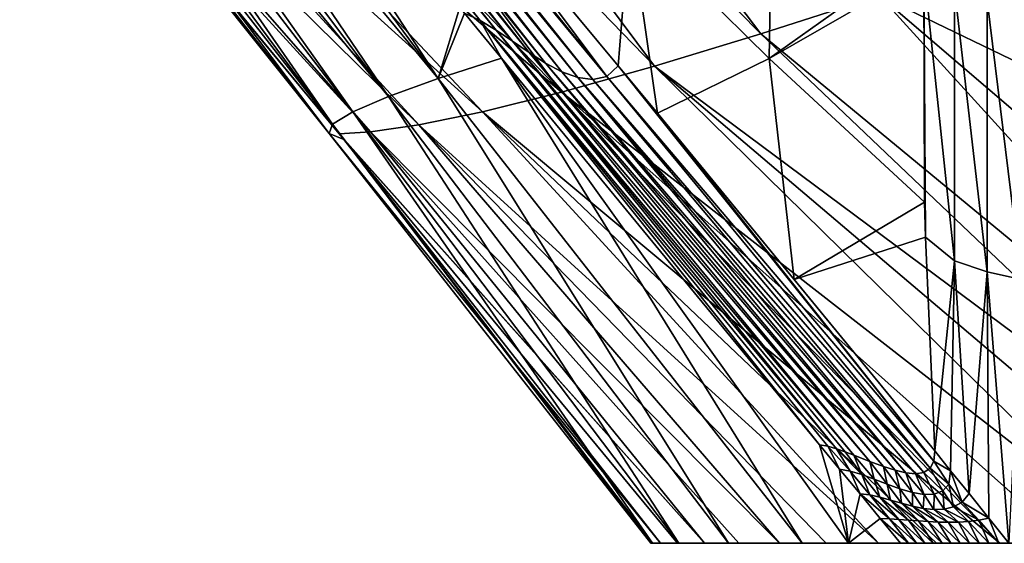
# Model space of a CAD drawing. Header units: millimetres. Extents: x -84 to 84, y -375 to 274.
# Tile 2 of 108: x -40 to -15, y 0 to 13. Entities that reach past the tile are written whole.
import ezdxf

# ---------------------------------------------------------------- set-up
doc = ezdxf.new("R2010")
doc.units = ezdxf.units.MM
doc.header["$LTSCALE"] = 148.96817
for name, color, linetype in [('12', 7, 'CONTINUOUS'), ('14', 7, 'CONTINUOUS'), ('15', 7, 'CONTINUOUS'), ('16', 7, 'CONTINUOUS'), ('17', 7, 'CONTINUOUS'), ('23', 7, 'CONTINUOUS'), ('5', 7, 'CONTINUOUS')]:
    doc.layers.add(name, color=color, linetype=linetype)

msp = doc.modelspace()

# ---------------------------------------------------------------- linework, layer by layer
at = {"layer": '12', "color": 7, "linetype": 'CONTINUOUS', "true_color": 0x69ffac}
for points in [[(-16.68, 6.956, -18.84), (-17.397, 7.535, -18.327), (-17.438, 14.127, -18.331), (-16.68, 6.956, -18.84)], [(-16.68, 6.956, -18.84), (-17.438, 14.127, -18.331), (-16.683, 13.659, -18.875), (-16.68, 6.956, -18.84)], [(-17.438, 14.127, -18.331), (-17.397, 7.535, -18.327), (-17.418, 8.401, -18.358), (-17.438, 14.127, -18.331)], [(-15.879, 6.683, -19.419), (-16.68, 6.956, -18.84), (-16.683, 13.659, -18.875), (-15.879, 6.683, -19.419)], [(-15.879, 6.683, -19.419), (-16.683, 13.659, -18.875), (-15.875, 13.362, -19.434), (-15.879, 6.683, -19.419)], [(-15.037, 6.492, -20.007), (-15.879, 6.683, -19.419), (-15.875, 13.362, -19.434), (-15.037, 6.492, -20.007)], [(-15.037, 6.492, -20.007), (-15.875, 13.362, -19.434), (-15.041, 13.113, -19.988), (-15.037, 6.492, -20.007)], [(-17.397, 7.535, -18.327), (-16.68, 6.956, -18.84), (-17.167, 2.274, -17.917), (-17.397, 7.535, -18.327)], [(-17.167, 2.274, -17.917), (-16.68, 6.956, -18.84), (-16.777, 1.785, -18.181), (-17.167, 2.274, -17.917)], [(-16.777, 1.785, -18.181), (-16.68, 6.956, -18.84), (-16.322, 1.228, -18.479), (-16.777, 1.785, -18.181)], [(-16.68, 6.956, -18.84), (-15.879, 6.683, -19.419), (-16.322, 1.228, -18.479), (-16.68, 6.956, -18.84)], [(-16.322, 1.228, -18.479), (-15.879, 6.683, -19.419), (-15.835, 0.621, -18.785), (-16.322, 1.228, -18.479)], [(-15.037, 6.492, -20.007), (-15.344, 0, -19.083), (-15.879, 6.683, -19.419), (-15.037, 6.492, -20.007)], [(-15.879, 6.683, -19.419), (-15.344, 0, -19.083), (-15.835, 0.621, -18.785), (-15.879, 6.683, -19.419)]]:
    msp.add_3dface(points, dxfattribs=at)
at = {"layer": '14', "color": 7, "linetype": 'CONTINUOUS', "true_color": 0x69ffac}
for points in [[(-21.24, 11.939, -15.442), (-24.669, 15.322, -12.566), (-21.15, 17.247, -15.357), (-21.24, 11.939, -15.442)], [(-17.43, 14.649, -18.309), (-21.24, 11.939, -15.442), (-21.15, 17.247, -15.357), (-17.43, 14.649, -18.309)], [(-24.956, 11.754, -12.038), (-27.664, 15.021, -9.814), (-24.669, 15.322, -12.566), (-24.956, 11.754, -12.038)], [(-23.994, 10.591, -12.807), (-24.956, 11.754, -12.038), (-24.669, 15.322, -12.566), (-23.994, 10.591, -12.807)], [(-21.24, 11.939, -15.442), (-23.994, 10.591, -12.807), (-24.669, 15.322, -12.566), (-21.24, 11.939, -15.442)], [(-17.43, 14.649, -18.309), (-17.438, 14.127, -18.331), (-21.24, 11.939, -15.442), (-17.43, 14.649, -18.309)], [(-17.438, 14.127, -18.331), (-17.418, 8.401, -18.358), (-21.24, 11.939, -15.442), (-17.438, 14.127, -18.331)], [(-20.624, 6.498, -15.408), (-23.994, 10.591, -12.807), (-21.24, 11.939, -15.442), (-20.624, 6.498, -15.408)], [(-17.418, 8.401, -18.358), (-20.624, 6.498, -15.408), (-21.24, 11.939, -15.442), (-17.418, 8.401, -18.358)], [(-17.418, 8.401, -18.358), (-17.397, 7.535, -18.327), (-20.624, 6.498, -15.408), (-17.418, 8.401, -18.358)], [(-17.397, 7.535, -18.327), (-17.167, 2.274, -17.917), (-20.624, 6.498, -15.408), (-17.397, 7.535, -18.327)]]:
    msp.add_3dface(points, dxfattribs=at)
at = {"layer": '15', "color": 7, "linetype": 'CONTINUOUS', "true_color": 0x69ffac}
for points in [[(-36.981, 23.056, -1.358), (-29.387, 11.445, -6.84), (-37.489, 22.405, -0.548), (-36.981, 23.056, -1.358)], [(-28.858, 13.195, -8.289), (-29.387, 11.445, -6.84), (-36.981, 23.056, -1.358), (-28.858, 13.195, -8.289)], [(-37.489, 22.405, -0.548), (-29.387, 11.445, -6.84), (-37.949, 21.817, 0.334), (-37.489, 22.405, -0.548)], [(-37.949, 21.817, 0.334), (-30.615, 10.997, -4.238), (-38.357, 21.295, 1.281), (-37.949, 21.817, 0.334)], [(-29.387, 11.445, -6.84), (-30.615, 10.997, -4.238), (-37.949, 21.817, 0.334), (-29.387, 11.445, -6.84)], [(-38.357, 21.295, 1.281), (-30.615, 10.997, -4.238), (-38.713, 20.84, 2.283), (-38.357, 21.295, 1.281)], [(-38.713, 20.84, 2.283), (-31.493, 10.622, -1.395), (-39.015, 20.453, 3.334), (-38.713, 20.84, 2.283)], [(-30.615, 10.997, -4.238), (-31.493, 10.622, -1.395), (-38.713, 20.84, 2.283), (-30.615, 10.997, -4.238)], [(-39.015, 20.453, 3.334), (-31.989, 10.319, 1.598), (-39.263, 20.135, 4.427), (-39.015, 20.453, 3.334)], [(-31.493, 10.622, -1.395), (-31.989, 10.319, 1.598), (-39.015, 20.453, 3.334), (-31.493, 10.622, -1.395)], [(-39.263, 20.135, 4.427), (-31.989, 10.319, 1.598), (-39.456, 19.888, 5.561), (-39.263, 20.135, 4.427)], [(-39.456, 19.888, 5.561), (-32.072, 10.091, 4.64), (-39.594, 19.712, 6.734), (-39.456, 19.888, 5.561)], [(-31.989, 10.319, 1.598), (-32.072, 10.091, 4.64), (-39.456, 19.888, 5.561), (-31.989, 10.319, 1.598)], [(-39.594, 19.712, 6.734), (-32.072, 10.091, 4.64), (-39.672, 19.612, 7.943), (-39.594, 19.712, 6.734)], [(-31.828, 10.08, 7.652), (-39.688, 19.592, 9.186), (-39.672, 19.612, 7.943), (-31.828, 10.08, 7.652)], [(-31.712, 9.939, 7.63), (-31.828, 10.08, 7.652), (-39.672, 19.612, 7.943), (-31.712, 9.939, 7.63)], [(-32.072, 10.091, 4.64), (-31.712, 9.939, 7.63), (-39.672, 19.612, 7.943), (-32.072, 10.091, 4.64)], [(-28.741, 13.052, -8.385), (-29.387, 11.445, -6.84), (-28.858, 13.195, -8.289), (-28.741, 13.052, -8.385)], [(-27.827, 11.94, -9.127), (-29.387, 11.445, -6.84), (-28.741, 13.052, -8.385), (-27.827, 11.94, -9.127)], [(-20.427, 0, -13.43), (-29.387, 11.445, -6.84), (-27.827, 11.94, -9.127), (-20.427, 0, -13.43)], [(-19.293, 0, -15.089), (-20.427, 0, -13.43), (-27.827, 11.94, -9.127), (-19.293, 0, -15.089)], [(-19.293, 0, -15.089), (-27.827, 11.94, -9.127), (-20.003, 2.425, -15.191), (-19.293, 0, -15.089)], [(-22.24, 0, -9.841), (-30.615, 10.997, -4.238), (-29.387, 11.445, -6.84), (-22.24, 0, -9.841)], [(-20.427, 0, -13.43), (-22.24, 0, -9.841), (-29.387, 11.445, -6.84), (-20.427, 0, -13.43)], [(-23.469, 0, -6.013), (-31.493, 10.622, -1.395), (-30.615, 10.997, -4.238), (-23.469, 0, -6.013)], [(-22.24, 0, -9.841), (-23.469, 0, -6.013), (-30.615, 10.997, -4.238), (-22.24, 0, -9.841)], [(-24.118, 0, -2.03), (-31.989, 10.319, 1.598), (-31.493, 10.622, -1.395), (-24.118, 0, -2.03)], [(-23.469, 0, -6.013), (-24.118, 0, -2.03), (-31.493, 10.622, -1.395), (-23.469, 0, -6.013)], [(-24.155, 0, 2.03), (-32.072, 10.091, 4.64), (-31.989, 10.319, 1.598), (-24.155, 0, 2.03)], [(-24.118, 0, -2.03), (-24.155, 0, 2.03), (-31.989, 10.319, 1.598), (-24.118, 0, -2.03)], [(-24.155, 0, 2.03), (-23.918, 0, 4.054), (-32.072, 10.091, 4.64), (-24.155, 0, 2.03)], [(-23.918, 0, 4.054), (-31.712, 9.939, 7.63), (-32.072, 10.091, 4.64), (-23.918, 0, 4.054)], [(-23.918, 0, 4.054), (-23.502, 0, 6.061), (-31.712, 9.939, 7.63), (-23.918, 0, 4.054)], [(-19.51, 1.827, -15.553), (-19.293, 0, -15.089), (-20.003, 2.425, -15.191), (-19.51, 1.827, -15.553)], [(-19.006, 1.215, -15.92), (-19.293, 0, -15.089), (-19.51, 1.827, -15.553), (-19.006, 1.215, -15.92)], [(-18.511, 0.613, -16.278), (-19.293, 0, -15.089), (-19.006, 1.215, -15.92), (-18.511, 0.613, -16.278)], [(-18.007, 0, -16.641), (-19.293, 0, -15.089), (-18.511, 0.613, -16.278), (-18.007, 0, -16.641)]]:
    msp.add_3dface(points, dxfattribs=at)
at = {"layer": '16', "color": 7, "linetype": 'CONTINUOUS', "true_color": 0x69ffac}
for points in [[(-35.811, 24.555, -2.742), (-25.235, 11.489, -11.723), (-35.929, 24.404, -2.627), (-35.811, 24.555, -2.742)], [(-29.718, 17.49, -8.078), (-25.235, 11.489, -11.723), (-35.811, 24.555, -2.742), (-29.718, 17.49, -8.078)], [(-36.045, 24.255, -2.509), (-25.955, 11.464, -11.01), (-36.158, 24.109, -2.389), (-36.045, 24.255, -2.509)], [(-35.929, 24.404, -2.627), (-25.583, 11.416, -11.369), (-36.045, 24.255, -2.509), (-35.929, 24.404, -2.627)], [(-25.583, 11.416, -11.369), (-25.955, 11.464, -11.01), (-36.045, 24.255, -2.509), (-25.583, 11.416, -11.369)], [(-25.235, 11.489, -11.723), (-25.583, 11.416, -11.369), (-35.929, 24.404, -2.627), (-25.235, 11.489, -11.723)], [(-36.158, 24.109, -2.389), (-26.344, 11.608, -10.646), (-36.27, 23.966, -2.266), (-36.158, 24.109, -2.389)], [(-25.955, 11.464, -11.01), (-26.344, 11.608, -10.646), (-36.158, 24.109, -2.389), (-25.955, 11.464, -11.01)], [(-36.38, 23.825, -2.14), (-27.151, 12.082, -9.907), (-36.509, 23.66, -1.986), (-36.38, 23.825, -2.14)], [(-36.27, 23.966, -2.266), (-26.744, 11.822, -10.278), (-36.38, 23.825, -2.14), (-36.27, 23.966, -2.266)], [(-26.744, 11.822, -10.278), (-27.151, 12.082, -9.907), (-36.38, 23.825, -2.14), (-26.744, 11.822, -10.278)], [(-26.344, 11.608, -10.646), (-26.744, 11.822, -10.278), (-36.27, 23.966, -2.266), (-26.344, 11.608, -10.646)], [(-36.509, 23.66, -1.986), (-27.559, 12.36, -9.533), (-36.633, 23.501, -1.832), (-36.509, 23.66, -1.986)], [(-27.151, 12.082, -9.907), (-27.559, 12.36, -9.533), (-36.509, 23.66, -1.986), (-27.151, 12.082, -9.907)], [(-36.753, 23.347, -1.675), (-28.356, 12.869, -8.774), (-36.869, 23.199, -1.517), (-36.753, 23.347, -1.675)], [(-36.633, 23.501, -1.832), (-27.962, 12.631, -9.156), (-36.753, 23.347, -1.675), (-36.633, 23.501, -1.832)], [(-27.962, 12.631, -9.156), (-28.356, 12.869, -8.774), (-36.753, 23.347, -1.675), (-27.962, 12.631, -9.156)], [(-27.559, 12.36, -9.533), (-27.962, 12.631, -9.156), (-36.633, 23.501, -1.832), (-27.559, 12.36, -9.533)], [(-28.356, 12.869, -8.774), (-28.741, 13.052, -8.385), (-36.869, 23.199, -1.517), (-28.356, 12.869, -8.774)], [(-29.718, 17.49, -8.078), (-27.664, 15.021, -9.814), (-24.956, 11.754, -12.038), (-29.718, 17.49, -8.078)], [(-29.718, 17.49, -8.078), (-24.956, 11.754, -12.038), (-25.235, 11.489, -11.723), (-29.718, 17.49, -8.078)], [(-27.827, 11.94, -9.127), (-28.741, 13.052, -8.385), (-28.356, 12.869, -8.774), (-27.827, 11.94, -9.127)], [(-20.003, 2.425, -15.191), (-27.827, 11.94, -9.127), (-28.356, 12.869, -8.774), (-20.003, 2.425, -15.191)], [(-20.003, 2.425, -15.191), (-28.356, 12.869, -8.774), (-19.801, 2.391, -15.399), (-20.003, 2.425, -15.191)], [(-28.356, 12.869, -8.774), (-27.962, 12.631, -9.156), (-19.587, 2.33, -15.609), (-28.356, 12.869, -8.774)], [(-19.801, 2.391, -15.399), (-28.356, 12.869, -8.774), (-19.587, 2.33, -15.609), (-19.801, 2.391, -15.399)], [(-27.962, 12.631, -9.156), (-27.559, 12.36, -9.533), (-19.156, 2.174, -16.012), (-27.962, 12.631, -9.156)], [(-19.587, 2.33, -15.609), (-27.962, 12.631, -9.156), (-19.37, 2.255, -15.814), (-19.587, 2.33, -15.609)], [(-19.37, 2.255, -15.814), (-27.962, 12.631, -9.156), (-19.156, 2.174, -16.012), (-19.37, 2.255, -15.814)], [(-27.559, 12.36, -9.533), (-27.151, 12.082, -9.907), (-18.762, 2.018, -16.369), (-27.559, 12.36, -9.533)], [(-19.156, 2.174, -16.012), (-27.559, 12.36, -9.533), (-18.762, 2.018, -16.369), (-19.156, 2.174, -16.012)], [(-27.151, 12.082, -9.907), (-26.744, 11.822, -10.278), (-18.428, 1.893, -16.668), (-27.151, 12.082, -9.907)], [(-18.762, 2.018, -16.369), (-27.151, 12.082, -9.907), (-18.428, 1.893, -16.668), (-18.762, 2.018, -16.369)], [(-26.744, 11.822, -10.278), (-26.344, 11.608, -10.646), (-18.143, 1.8, -16.922), (-26.744, 11.822, -10.278)], [(-18.428, 1.893, -16.668), (-26.744, 11.822, -10.278), (-18.143, 1.8, -16.922), (-18.428, 1.893, -16.668)], [(-25.235, 11.489, -11.723), (-24.956, 11.754, -12.038), (-17.191, 2.019, -17.85), (-25.235, 11.489, -11.723)], [(-24.956, 11.754, -12.038), (-23.994, 10.591, -12.807), (-17.191, 2.019, -17.85), (-24.956, 11.754, -12.038)], [(-26.344, 11.608, -10.646), (-25.955, 11.464, -11.01), (-17.88, 1.736, -17.159), (-26.344, 11.608, -10.646)], [(-18.143, 1.8, -16.922), (-26.344, 11.608, -10.646), (-17.88, 1.736, -17.159), (-18.143, 1.8, -16.922)], [(-25.955, 11.464, -11.01), (-25.583, 11.416, -11.369), (-17.433, 1.743, -17.577), (-25.955, 11.464, -11.01)], [(-17.88, 1.736, -17.159), (-25.955, 11.464, -11.01), (-17.643, 1.712, -17.377), (-17.88, 1.736, -17.159)], [(-17.643, 1.712, -17.377), (-25.955, 11.464, -11.01), (-17.433, 1.743, -17.577), (-17.643, 1.712, -17.377)], [(-25.583, 11.416, -11.369), (-25.235, 11.489, -11.723), (-17.278, 1.846, -17.739), (-25.583, 11.416, -11.369)], [(-17.433, 1.743, -17.577), (-25.583, 11.416, -11.369), (-17.278, 1.846, -17.739), (-17.433, 1.743, -17.577)], [(-17.278, 1.846, -17.739), (-25.235, 11.489, -11.723), (-17.191, 2.019, -17.85), (-17.278, 1.846, -17.739)], [(-17.167, 2.274, -17.917), (-23.994, 10.591, -12.807), (-20.624, 6.498, -15.408), (-17.167, 2.274, -17.917)], [(-23.994, 10.591, -12.807), (-17.167, 2.274, -17.917), (-17.191, 2.019, -17.85), (-23.994, 10.591, -12.807)]]:
    msp.add_3dface(points, dxfattribs=at)
at = {"layer": '17', "color": 7, "linetype": 'CONTINUOUS', "true_color": 0x69ffac}
for points in [[(-19.51, 1.827, -15.553), (-20.003, 2.425, -15.191), (-19.801, 2.391, -15.399), (-19.51, 1.827, -15.553)], [(-19.51, 1.827, -15.553), (-19.801, 2.391, -15.399), (-19.251, 1.779, -15.818), (-19.51, 1.827, -15.553)], [(-19.801, 2.391, -15.399), (-19.587, 2.33, -15.609), (-19.251, 1.779, -15.818), (-19.801, 2.391, -15.399)], [(-19.587, 2.33, -15.609), (-19.37, 2.255, -15.814), (-18.966, 1.691, -16.094), (-19.587, 2.33, -15.609)], [(-19.251, 1.779, -15.818), (-19.587, 2.33, -15.609), (-18.966, 1.691, -16.094), (-19.251, 1.779, -15.818)], [(-19.37, 2.255, -15.814), (-19.156, 2.174, -16.012), (-18.966, 1.691, -16.094), (-19.37, 2.255, -15.814)], [(-17.167, 2.274, -17.917), (-16.777, 1.785, -18.181), (-17.191, 2.019, -17.85), (-17.167, 2.274, -17.917)], [(-19.156, 2.174, -16.012), (-18.762, 2.018, -16.369), (-18.659, 1.576, -16.378), (-19.156, 2.174, -16.012)], [(-18.966, 1.691, -16.094), (-19.156, 2.174, -16.012), (-18.659, 1.576, -16.378), (-18.966, 1.691, -16.094)], [(-18.762, 2.018, -16.369), (-18.428, 1.893, -16.668), (-18.341, 1.453, -16.665), (-18.762, 2.018, -16.369)], [(-18.659, 1.576, -16.378), (-18.762, 2.018, -16.369), (-18.341, 1.453, -16.665), (-18.659, 1.576, -16.378)], [(-17.278, 1.846, -17.739), (-17.191, 2.019, -17.85), (-16.822, 1.46, -18.085), (-17.278, 1.846, -17.739)], [(-17.191, 2.019, -17.85), (-16.777, 1.785, -18.181), (-16.822, 1.46, -18.085), (-17.191, 2.019, -17.85)], [(-19.006, 1.215, -15.92), (-19.51, 1.827, -15.553), (-19.251, 1.779, -15.818), (-19.006, 1.215, -15.92)], [(-19.006, 1.215, -15.92), (-19.251, 1.779, -15.818), (-18.768, 1.191, -16.171), (-19.006, 1.215, -15.92)], [(-19.251, 1.779, -15.818), (-18.966, 1.691, -16.094), (-18.768, 1.191, -16.171), (-19.251, 1.779, -15.818)], [(-18.428, 1.893, -16.668), (-18.143, 1.8, -16.922), (-18.024, 1.338, -16.949), (-18.428, 1.893, -16.668)], [(-18.341, 1.453, -16.665), (-18.428, 1.893, -16.668), (-18.024, 1.338, -16.949), (-18.341, 1.453, -16.665)], [(-18.143, 1.8, -16.922), (-17.88, 1.736, -17.159), (-17.717, 1.249, -17.223), (-18.143, 1.8, -16.922)], [(-18.024, 1.338, -16.949), (-18.143, 1.8, -16.922), (-17.717, 1.249, -17.223), (-18.024, 1.338, -16.949)], [(-17.88, 1.736, -17.159), (-17.643, 1.712, -17.377), (-17.432, 1.201, -17.481), (-17.88, 1.736, -17.159)], [(-17.717, 1.249, -17.223), (-17.88, 1.736, -17.159), (-17.432, 1.201, -17.481), (-17.717, 1.249, -17.223)], [(-17.643, 1.712, -17.377), (-17.433, 1.743, -17.577), (-17.18, 1.21, -17.715), (-17.643, 1.712, -17.377)], [(-17.432, 1.201, -17.481), (-17.643, 1.712, -17.377), (-17.18, 1.21, -17.715), (-17.432, 1.201, -17.481)], [(-17.433, 1.743, -17.577), (-17.278, 1.846, -17.739), (-16.973, 1.291, -17.918), (-17.433, 1.743, -17.577)], [(-17.18, 1.21, -17.715), (-17.433, 1.743, -17.577), (-16.973, 1.291, -17.918), (-17.18, 1.21, -17.715)], [(-16.973, 1.291, -17.918), (-17.278, 1.846, -17.739), (-16.822, 1.46, -18.085), (-16.973, 1.291, -17.918)], [(-16.822, 1.46, -18.085), (-16.777, 1.785, -18.181), (-16.49, 1.015, -18.298), (-16.822, 1.46, -18.085)], [(-16.777, 1.785, -18.181), (-16.322, 1.228, -18.479), (-16.49, 1.015, -18.298), (-16.777, 1.785, -18.181)], [(-18.966, 1.691, -16.094), (-18.659, 1.576, -16.378), (-18.516, 1.138, -16.421), (-18.966, 1.691, -16.094)], [(-18.768, 1.191, -16.171), (-18.966, 1.691, -16.094), (-18.516, 1.138, -16.421), (-18.768, 1.191, -16.171)], [(-18.659, 1.576, -16.378), (-18.341, 1.453, -16.665), (-18.254, 1.066, -16.67), (-18.659, 1.576, -16.378)], [(-18.516, 1.138, -16.421), (-18.659, 1.576, -16.378), (-18.254, 1.066, -16.67), (-18.516, 1.138, -16.421)], [(-16.973, 1.291, -17.918), (-16.822, 1.46, -18.085), (-16.705, 0.899, -18.089), (-16.973, 1.291, -17.918)], [(-16.705, 0.899, -18.089), (-16.822, 1.46, -18.085), (-16.49, 1.015, -18.298), (-16.705, 0.899, -18.089)], [(-18.511, 0.613, -16.278), (-19.006, 1.215, -15.92), (-18.279, 0.599, -16.523), (-18.511, 0.613, -16.278)], [(-18.279, 0.599, -16.523), (-19.006, 1.215, -15.92), (-18.768, 1.191, -16.171), (-18.279, 0.599, -16.523)], [(-18.341, 1.453, -16.665), (-18.024, 1.338, -16.949), (-17.987, 0.986, -16.918), (-18.341, 1.453, -16.665)], [(-18.254, 1.066, -16.67), (-18.341, 1.453, -16.665), (-17.987, 0.986, -16.918), (-18.254, 1.066, -16.67)], [(-18.024, 1.338, -16.949), (-17.717, 1.249, -17.223), (-17.717, 0.912, -17.163), (-18.024, 1.338, -16.949)], [(-17.987, 0.986, -16.918), (-18.024, 1.338, -16.949), (-17.717, 0.912, -17.163), (-17.987, 0.986, -16.918)], [(-17.717, 1.249, -17.223), (-17.432, 1.201, -17.481), (-17.45, 0.856, -17.404), (-17.717, 1.249, -17.223)], [(-17.717, 0.912, -17.163), (-17.717, 1.249, -17.223), (-17.45, 0.856, -17.404), (-17.717, 0.912, -17.163)], [(-17.18, 1.21, -17.715), (-16.973, 1.291, -17.918), (-16.939, 0.84, -17.869), (-17.18, 1.21, -17.715)], [(-16.939, 0.84, -17.869), (-16.973, 1.291, -17.918), (-16.705, 0.899, -18.089), (-16.939, 0.84, -17.869)], [(-16.322, 1.228, -18.479), (-15.835, 0.621, -18.785), (-16.49, 1.015, -18.298), (-16.322, 1.228, -18.479)], [(-18.048, 0.586, -16.76), (-18.279, 0.599, -16.523), (-18.768, 1.191, -16.171), (-18.048, 0.586, -16.76)], [(-18.048, 0.586, -16.76), (-18.768, 1.191, -16.171), (-18.516, 1.138, -16.421), (-18.048, 0.586, -16.76)], [(-17.812, 0.569, -16.994), (-18.048, 0.586, -16.76), (-18.516, 1.138, -16.421), (-17.812, 0.569, -16.994)], [(-17.812, 0.569, -16.994), (-18.516, 1.138, -16.421), (-18.254, 1.066, -16.67), (-17.812, 0.569, -16.994)], [(-17.572, 0.552, -17.225), (-17.812, 0.569, -16.994), (-18.254, 1.066, -16.67), (-17.572, 0.552, -17.225)], [(-17.572, 0.552, -17.225), (-18.254, 1.066, -16.67), (-17.987, 0.986, -16.918), (-17.572, 0.552, -17.225)], [(-17.329, 0.535, -17.454), (-17.572, 0.552, -17.225), (-17.987, 0.986, -16.918), (-17.329, 0.535, -17.454)], [(-17.329, 0.535, -17.454), (-17.987, 0.986, -16.918), (-17.717, 0.912, -17.163), (-17.329, 0.535, -17.454)], [(-17.45, 0.856, -17.404), (-17.432, 1.201, -17.481), (-17.189, 0.829, -17.64), (-17.45, 0.856, -17.404)], [(-17.432, 1.201, -17.481), (-17.18, 1.21, -17.715), (-17.189, 0.829, -17.64), (-17.432, 1.201, -17.481)], [(-17.189, 0.829, -17.64), (-17.18, 1.21, -17.715), (-16.939, 0.84, -17.869), (-17.189, 0.829, -17.64)], [(-16.086, 0.573, -18.567), (-16.705, 0.899, -18.089), (-16.49, 1.015, -18.298), (-16.086, 0.573, -18.567)], [(-15.835, 0.621, -18.785), (-16.086, 0.573, -18.567), (-16.49, 1.015, -18.298), (-15.835, 0.621, -18.785)], [(-17.083, 0.523, -17.68), (-17.329, 0.535, -17.454), (-17.717, 0.912, -17.163), (-17.083, 0.523, -17.68)], [(-17.083, 0.523, -17.68), (-17.717, 0.912, -17.163), (-17.45, 0.856, -17.404), (-17.083, 0.523, -17.68)], [(-16.835, 0.518, -17.904), (-17.083, 0.523, -17.68), (-17.45, 0.856, -17.404), (-16.835, 0.518, -17.904)], [(-16.835, 0.518, -17.904), (-17.45, 0.856, -17.404), (-17.189, 0.829, -17.64), (-16.835, 0.518, -17.904)], [(-16.586, 0.523, -18.126), (-17.189, 0.829, -17.64), (-16.939, 0.84, -17.869), (-16.586, 0.523, -18.126)], [(-16.586, 0.523, -18.126), (-16.835, 0.518, -17.904), (-17.189, 0.829, -17.64), (-16.586, 0.523, -18.126)], [(-16.336, 0.54, -18.347), (-16.939, 0.84, -17.869), (-16.705, 0.899, -18.089), (-16.336, 0.54, -18.347)], [(-16.336, 0.54, -18.347), (-16.586, 0.523, -18.126), (-16.939, 0.84, -17.869), (-16.336, 0.54, -18.347)], [(-16.086, 0.573, -18.567), (-16.336, 0.54, -18.347), (-16.705, 0.899, -18.089), (-16.086, 0.573, -18.567)], [(-17.814, 0, -16.845), (-18.007, 0, -16.641), (-18.511, 0.613, -16.278), (-17.814, 0, -16.845)], [(-17.814, 0, -16.845), (-18.511, 0.613, -16.278), (-18.279, 0.599, -16.523), (-17.814, 0, -16.845)], [(-17.617, 0, -17.049), (-17.814, 0, -16.845), (-18.279, 0.599, -16.523), (-17.617, 0, -17.049)], [(-18.048, 0.586, -16.76), (-17.617, 0, -17.049), (-18.279, 0.599, -16.523), (-18.048, 0.586, -16.76)], [(-17.413, 0, -17.253), (-17.617, 0, -17.049), (-18.048, 0.586, -16.76), (-17.413, 0, -17.253)], [(-17.812, 0.569, -16.994), (-17.413, 0, -17.253), (-18.048, 0.586, -16.76), (-17.812, 0.569, -16.994)], [(-17.204, 0, -17.456), (-17.413, 0, -17.253), (-17.812, 0.569, -16.994), (-17.204, 0, -17.456)], [(-17.572, 0.552, -17.225), (-17.204, 0, -17.456), (-17.812, 0.569, -16.994), (-17.572, 0.552, -17.225)], [(-16.989, 0, -17.66), (-17.204, 0, -17.456), (-17.572, 0.552, -17.225), (-16.989, 0, -17.66)], [(-17.329, 0.535, -17.454), (-16.989, 0, -17.66), (-17.572, 0.552, -17.225), (-17.329, 0.535, -17.454)], [(-16.769, 0, -17.863), (-16.989, 0, -17.66), (-17.329, 0.535, -17.454), (-16.769, 0, -17.863)], [(-17.083, 0.523, -17.68), (-16.769, 0, -17.863), (-17.329, 0.535, -17.454), (-17.083, 0.523, -17.68)], [(-16.543, 0, -18.066), (-16.769, 0, -17.863), (-17.083, 0.523, -17.68), (-16.543, 0, -18.066)], [(-16.835, 0.518, -17.904), (-16.543, 0, -18.066), (-17.083, 0.523, -17.68), (-16.835, 0.518, -17.904)], [(-16.586, 0.523, -18.126), (-16.312, 0, -18.269), (-16.835, 0.518, -17.904), (-16.586, 0.523, -18.126)], [(-16.312, 0, -18.269), (-16.543, 0, -18.066), (-16.835, 0.518, -17.904), (-16.312, 0, -18.269)], [(-16.336, 0.54, -18.347), (-16.077, 0, -18.472), (-16.586, 0.523, -18.126), (-16.336, 0.54, -18.347)], [(-16.077, 0, -18.472), (-16.312, 0, -18.269), (-16.586, 0.523, -18.126), (-16.077, 0, -18.472)], [(-16.086, 0.573, -18.567), (-15.838, 0, -18.676), (-16.336, 0.54, -18.347), (-16.086, 0.573, -18.567)], [(-15.838, 0, -18.676), (-16.077, 0, -18.472), (-16.336, 0.54, -18.347), (-15.838, 0, -18.676)], [(-15.835, 0.621, -18.785), (-15.593, 0, -18.879), (-16.086, 0.573, -18.567), (-15.835, 0.621, -18.785)], [(-15.593, 0, -18.879), (-15.838, 0, -18.676), (-16.086, 0.573, -18.567), (-15.593, 0, -18.879)], [(-15.344, 0, -19.083), (-15.593, 0, -18.879), (-15.835, 0.621, -18.785), (-15.344, 0, -19.083)]]:
    msp.add_3dface(points, dxfattribs=at)
at = {"layer": '23', "color": 7, "linetype": 'CONTINUOUS', "true_color": 0x69ffac}
for points in [[(-34.687, 25.993, 21.525), (-21.449, 12.546, 22.386), (-33.145, 27.966, 22.271), (-34.687, 25.993, 21.525)], [(-21.449, 12.546, 22.386), (-18.53, 13.486, 23.247), (-33.145, 27.966, 22.271), (-21.449, 12.546, 22.386)], [(-36.105, 24.177, 20.287), (-24.063, 11.75, 20.989), (-34.687, 25.993, 21.525), (-36.105, 24.177, 20.287)], [(-24.063, 11.75, 20.989), (-21.449, 12.546, 22.386), (-34.687, 25.993, 21.525), (-24.063, 11.75, 20.989)], [(-37.344, 22.592, 18.604), (-26.351, 11.107, 19.096), (-36.105, 24.177, 20.287), (-37.344, 22.592, 18.604)], [(-26.351, 11.107, 19.096), (-24.063, 11.75, 20.989), (-36.105, 24.177, 20.287), (-26.351, 11.107, 19.096)], [(-38.342, 21.313, 16.552), (-26.351, 11.107, 19.096), (-37.344, 22.592, 18.604), (-38.342, 21.313, 16.552)], [(-39.07, 20.382, 14.241), (-28.294, 10.624, 16.75), (-38.342, 21.313, 16.552), (-39.07, 20.382, 14.241)], [(-28.294, 10.624, 16.75), (-26.351, 11.107, 19.096), (-38.342, 21.313, 16.552), (-28.294, 10.624, 16.75)], [(-39.516, 19.812, 11.76), (-29.868, 10.301, 14.012), (-39.07, 20.382, 14.241), (-39.516, 19.812, 11.76)], [(-29.868, 10.301, 14.012), (-28.294, 10.624, 16.75), (-39.07, 20.382, 14.241), (-29.868, 10.301, 14.012)], [(-39.688, 19.592, 9.186), (-31.051, 10.129, 10.952), (-39.516, 19.812, 11.76), (-39.688, 19.592, 9.186)], [(-31.051, 10.129, 10.952), (-29.868, 10.301, 14.012), (-39.516, 19.812, 11.76), (-31.051, 10.129, 10.952)], [(-39.688, 19.592, 9.186), (-31.828, 10.08, 7.652), (-31.051, 10.129, 10.952), (-39.688, 19.592, 9.186)], [(-9.749, 9.241, 23.888), (-15.331, 14.561, 23.536), (-18.53, 13.486, 23.247), (-9.749, 9.241, 23.888)], [(-6.267, 0, 23.665), (-18.53, 13.486, 23.247), (-21.449, 12.546, 22.386), (-6.267, 0, 23.665)], [(-6.267, 0, 23.665), (-7.919, 4.398, 23.998), (-18.53, 13.486, 23.247), (-6.267, 0, 23.665)], [(-7.919, 4.398, 23.998), (-9.749, 9.241, 23.888), (-18.53, 13.486, 23.247), (-7.919, 4.398, 23.998)], [(-8.284, 0, 23.014), (-21.449, 12.546, 22.386), (-24.063, 11.75, 20.989), (-8.284, 0, 23.014)], [(-8.284, 0, 23.014), (-6.267, 0, 23.665), (-21.449, 12.546, 22.386), (-8.284, 0, 23.014)], [(-12.116, 0, 21.182), (-24.063, 11.75, 20.989), (-26.351, 11.107, 19.096), (-12.116, 0, 21.182)], [(-12.116, 0, 21.182), (-10.24, 0, 22.183), (-24.063, 11.75, 20.989), (-12.116, 0, 21.182)], [(-10.24, 0, 22.183), (-8.284, 0, 23.014), (-24.063, 11.75, 20.989), (-10.24, 0, 22.183)], [(-15.568, 0, 18.712), (-26.351, 11.107, 19.096), (-28.294, 10.624, 16.75), (-15.568, 0, 18.712)], [(-15.568, 0, 18.712), (-13.895, 0, 20.021), (-26.351, 11.107, 19.096), (-15.568, 0, 18.712)], [(-13.895, 0, 20.021), (-12.116, 0, 21.182), (-26.351, 11.107, 19.096), (-13.895, 0, 20.021)], [(-18.552, 0, 15.687), (-28.294, 10.624, 16.75), (-29.868, 10.301, 14.012), (-18.552, 0, 15.687)], [(-18.552, 0, 15.687), (-17.125, 0, 17.263), (-28.294, 10.624, 16.75), (-18.552, 0, 15.687)], [(-17.125, 0, 17.263), (-15.568, 0, 18.712), (-28.294, 10.624, 16.75), (-17.125, 0, 17.263)], [(-20.991, 0, 12.185), (-29.868, 10.301, 14.012), (-31.051, 10.129, 10.952), (-20.991, 0, 12.185)], [(-20.991, 0, 12.185), (-19.842, 0, 13.994), (-29.868, 10.301, 14.012), (-20.991, 0, 12.185)], [(-19.842, 0, 13.994), (-18.552, 0, 15.687), (-29.868, 10.301, 14.012), (-19.842, 0, 13.994)], [(-31.828, 10.08, 7.652), (-22.832, 0, 8.22), (-31.051, 10.129, 10.952), (-31.828, 10.08, 7.652)], [(-22.832, 0, 8.22), (-31.828, 10.08, 7.652), (-31.712, 9.939, 7.63), (-22.832, 0, 8.22)], [(-23.502, 0, 6.061), (-22.832, 0, 8.22), (-31.712, 9.939, 7.63), (-23.502, 0, 6.061)], [(-22.832, 0, 8.22), (-21.991, 0, 10.261), (-31.051, 10.129, 10.952), (-22.832, 0, 8.22)], [(-21.991, 0, 10.261), (-20.991, 0, 12.185), (-31.051, 10.129, 10.952), (-21.991, 0, 10.261)]]:
    msp.add_3dface(points, dxfattribs=at)
at = {"layer": '5', "color": 7, "linetype": 'CONTINUOUS', "true_color": 0x69ffac}
for points in [[(24.155, 0, 2.03), (23.918, 0, 4.054), (-24.155, 0, 2.03), (24.155, 0, 2.03)], [(-24.155, 0, 2.03), (23.918, 0, 4.054), (-23.918, 0, 4.054), (-24.155, 0, 2.03)], [(-24.118, 0, -2.03), (24.155, 0, 2.03), (-24.155, 0, 2.03), (-24.118, 0, -2.03)], [(24.118, 0, -2.03), (24.155, 0, 2.03), (-24.118, 0, -2.03), (24.118, 0, -2.03)], [(-23.469, 0, -6.013), (24.118, 0, -2.03), (-24.118, 0, -2.03), (-23.469, 0, -6.013)], [(23.918, 0, 4.054), (23.502, 0, 6.061), (-23.918, 0, 4.054), (23.918, 0, 4.054)], [(-23.918, 0, 4.054), (23.502, 0, 6.061), (-23.502, 0, 6.061), (-23.918, 0, 4.054)], [(23.502, 0, 6.061), (22.832, 0, 8.22), (-23.502, 0, 6.061), (23.502, 0, 6.061)], [(-23.502, 0, 6.061), (22.832, 0, 8.22), (-22.832, 0, 8.22), (-23.502, 0, 6.061)], [(23.469, 0, -6.013), (24.118, 0, -2.03), (-23.469, 0, -6.013), (23.469, 0, -6.013)], [(-22.24, 0, -9.841), (23.469, 0, -6.013), (-23.469, 0, -6.013), (-22.24, 0, -9.841)], [(22.832, 0, 8.22), (21.991, 0, 10.261), (-22.832, 0, 8.22), (22.832, 0, 8.22)], [(-22.832, 0, 8.22), (21.991, 0, 10.261), (-21.991, 0, 10.261), (-22.832, 0, 8.22)], [(22.24, 0, -9.841), (23.469, 0, -6.013), (-22.24, 0, -9.841), (22.24, 0, -9.841)], [(-20.427, 0, -13.43), (22.24, 0, -9.841), (-22.24, 0, -9.841), (-20.427, 0, -13.43)], [(21.991, 0, 10.261), (20.991, 0, 12.185), (-21.991, 0, 10.261), (21.991, 0, 10.261)], [(-21.991, 0, 10.261), (20.991, 0, 12.185), (-20.991, 0, 12.185), (-21.991, 0, 10.261)], [(20.991, 0, 12.185), (19.842, 0, 13.994), (-20.991, 0, 12.185), (20.991, 0, 12.185)], [(-20.991, 0, 12.185), (19.842, 0, 13.994), (-19.842, 0, 13.994), (-20.991, 0, 12.185)], [(20.427, 0, -13.43), (22.24, 0, -9.841), (-20.427, 0, -13.43), (20.427, 0, -13.43)], [(-19.293, 0, -15.089), (20.427, 0, -13.43), (-20.427, 0, -13.43), (-19.293, 0, -15.089)], [(19.842, 0, 13.994), (18.552, 0, 15.687), (-19.842, 0, 13.994), (19.842, 0, 13.994)], [(-19.842, 0, 13.994), (18.552, 0, 15.687), (-18.552, 0, 15.687), (-19.842, 0, 13.994)], [(19.293, 0, -15.089), (20.427, 0, -13.43), (-19.293, 0, -15.089), (19.293, 0, -15.089)], [(-18.007, 0, -16.641), (19.293, 0, -15.089), (-19.293, 0, -15.089), (-18.007, 0, -16.641)], [(18.552, 0, 15.687), (17.125, 0, 17.263), (-18.552, 0, 15.687), (18.552, 0, 15.687)], [(-18.552, 0, 15.687), (17.125, 0, 17.263), (-17.125, 0, 17.263), (-18.552, 0, 15.687)], [(18.007, 0, -16.641), (19.293, 0, -15.089), (-18.007, 0, -16.641), (18.007, 0, -16.641)], [(-17.814, 0, -16.845), (18.007, 0, -16.641), (-18.007, 0, -16.641), (-17.814, 0, -16.845)], [(17.814, 0, -16.845), (18.007, 0, -16.641), (-17.814, 0, -16.845), (17.814, 0, -16.845)], [(-17.617, 0, -17.049), (17.814, 0, -16.845), (-17.814, 0, -16.845), (-17.617, 0, -17.049)], [(17.617, 0, -17.049), (17.814, 0, -16.845), (-17.617, 0, -17.049), (17.617, 0, -17.049)], [(-17.413, 0, -17.253), (17.617, 0, -17.049), (-17.617, 0, -17.049), (-17.413, 0, -17.253)], [(17.413, 0, -17.253), (17.617, 0, -17.049), (-17.413, 0, -17.253), (17.413, 0, -17.253)], [(-17.204, 0, -17.456), (17.413, 0, -17.253), (-17.413, 0, -17.253), (-17.204, 0, -17.456)], [(17.204, 0, -17.456), (17.413, 0, -17.253), (-17.204, 0, -17.456), (17.204, 0, -17.456)], [(-16.989, 0, -17.66), (17.204, 0, -17.456), (-17.204, 0, -17.456), (-16.989, 0, -17.66)], [(17.125, 0, 17.263), (15.568, 0, 18.712), (-17.125, 0, 17.263), (17.125, 0, 17.263)], [(-17.125, 0, 17.263), (15.568, 0, 18.712), (-15.568, 0, 18.712), (-17.125, 0, 17.263)], [(16.989, 0, -17.66), (17.204, 0, -17.456), (-16.989, 0, -17.66), (16.989, 0, -17.66)], [(-16.769, 0, -17.863), (16.989, 0, -17.66), (-16.989, 0, -17.66), (-16.769, 0, -17.863)], [(16.769, 0, -17.863), (16.989, 0, -17.66), (-16.769, 0, -17.863), (16.769, 0, -17.863)], [(-16.543, 0, -18.066), (16.769, 0, -17.863), (-16.769, 0, -17.863), (-16.543, 0, -18.066)], [(16.543, 0, -18.066), (16.769, 0, -17.863), (-16.543, 0, -18.066), (16.543, 0, -18.066)], [(-16.312, 0, -18.269), (16.543, 0, -18.066), (-16.543, 0, -18.066), (-16.312, 0, -18.269)], [(16.312, 0, -18.269), (16.543, 0, -18.066), (-16.312, 0, -18.269), (16.312, 0, -18.269)], [(-16.077, 0, -18.472), (16.312, 0, -18.269), (-16.312, 0, -18.269), (-16.077, 0, -18.472)], [(16.077, 0, -18.472), (16.312, 0, -18.269), (-16.077, 0, -18.472), (16.077, 0, -18.472)], [(-15.838, 0, -18.676), (16.077, 0, -18.472), (-16.077, 0, -18.472), (-15.838, 0, -18.676)], [(15.838, 0, -18.676), (16.077, 0, -18.472), (-15.838, 0, -18.676), (15.838, 0, -18.676)], [(-15.593, 0, -18.879), (15.838, 0, -18.676), (-15.838, 0, -18.676), (-15.593, 0, -18.879)], [(15.593, 0, -18.879), (15.838, 0, -18.676), (-15.593, 0, -18.879), (15.593, 0, -18.879)], [(-15.344, 0, -19.083), (15.593, 0, -18.879), (-15.593, 0, -18.879), (-15.344, 0, -19.083)], [(15.568, 0, 18.712), (13.895, 0, 20.021), (-15.568, 0, 18.712), (15.568, 0, 18.712)], [(-15.568, 0, 18.712), (13.895, 0, 20.021), (-13.895, 0, 20.021), (-15.568, 0, 18.712)]]:
    msp.add_3dface(points, dxfattribs=at)

doc.saveas('drawing.dxf')
